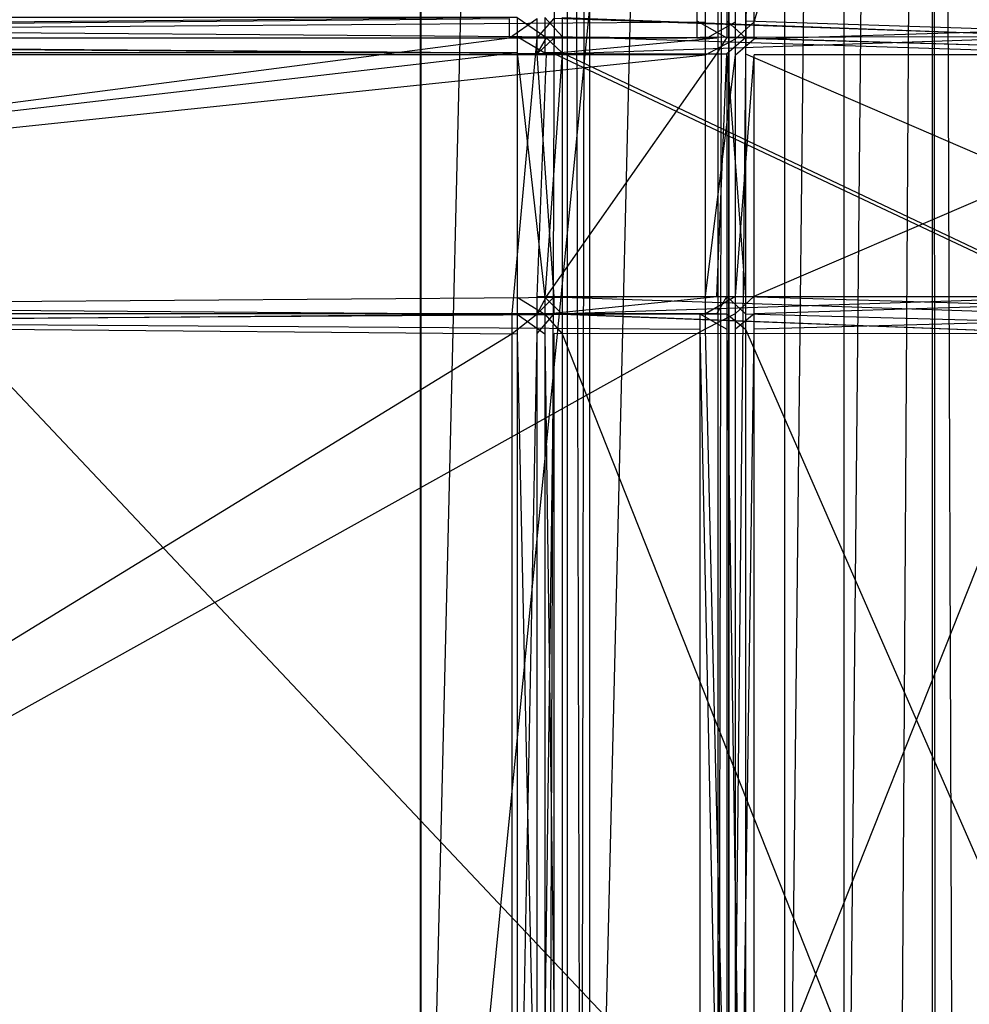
# Model space of a CAD drawing. Extents: x 0 to 1.6, y -0.5 to 0.
# Tile 161 of 184: x 1.4965 to 1.5615, y -0.4336 to -0.3662. Entities that reach past the tile are written whole.
import ezdxf

# ---------------------------------------------------------------- set-up
doc = ezdxf.new("R2010")
doc.units = 0
for name, color, linetype in [('L0_REGALELEMENT_0___REPLACEMTFO', 7, 'CONTINUOUS'), ('L12_KORPUS3_2___REPLACEMTFOREMP', 7, 'CONTINUOUS'), ('L15_FL_CHE_12___REPLACEMTFOREMP', 7, 'CONTINUOUS'), ('L1_ABDECKPL_0___REPLACEMTFOREMP', 7, 'CONTINUOUS'), ('L50_DRAWERBOXUO2_5___REPLACEMTF', 7, 'CONTINUOUS'), ('L52_DRAWERBOXUO2_3___REPLACEMTF', 7, 'CONTINUOUS')]:
    doc.layers.add(name, color=color, linetype=linetype)

msp = doc.modelspace()

# ---------------------------------------------------------------- linework, layer by layer
at = {"layer": 'L0_REGALELEMENT_0___REPLACEMTFO', "color": 40}
for points, invisible_edges in [([(1.385099, -0.366314, 0.348733), (1.542834, -0.23671, 0.349009), (1.385099, -0.23671, 0.348733), (1.385099, -0.366314, 0.348733)], 13), ([(1.542834, -0.23671, 0.349009), (1.385099, -0.366314, 0.348733), (1.542834, -0.366314, 0.349009), (1.542834, -0.23671, 0.349009)], 14), ([(1.543429, -0.23671, 0.00901), (1.385694, -0.366386, 0.008733), (1.385694, -0.23671, 0.008733), (1.543429, -0.23671, 0.00901)], 13), ([(1.385694, -0.366386, 0.008733), (1.543429, -0.23671, 0.00901), (1.543429, -0.366386, 0.00901), (1.385694, -0.366386, 0.008733)], 14), ([(1.54489, -0.366314, 0.349013), (1.542834, -0.23671, 0.349009), (1.542834, -0.366314, 0.349009), (1.54489, -0.366314, 0.349013)], 13), ([(1.542834, -0.23671, 0.349009), (1.54489, -0.366314, 0.349013), (1.54489, -0.23671, 0.349013), (1.542834, -0.23671, 0.349009)], 14), ([(1.545485, -0.23671, 0.009013), (1.543429, -0.366386, 0.00901), (1.543429, -0.23671, 0.00901), (1.545485, -0.23671, 0.009013)], 13), ([(1.543429, -0.366386, 0.00901), (1.545485, -0.23671, 0.009013), (1.545485, -0.366386, 0.009013), (1.543429, -0.366386, 0.00901)], 14), ([(1.54489, -0.366314, 0.349013), (1.546167, -0.23671, 0.349015), (1.54489, -0.23671, 0.349013), (1.54489, -0.366314, 0.349013)], 13), ([(1.546167, -0.23671, 0.349015), (1.54489, -0.366314, 0.349013), (1.546167, -0.366316, 0.349015), (1.546167, -0.23671, 0.349015)], 14), ([(1.546762, -0.23671, 0.009016), (1.545485, -0.366386, 0.009013), (1.545485, -0.23671, 0.009013), (1.546762, -0.23671, 0.009016)], 13), ([(1.545485, -0.366386, 0.009013), (1.546762, -0.23671, 0.009016), (1.546762, -0.366386, 0.009016), (1.545485, -0.366386, 0.009013)], 14), ([(1.584546, -0.366386, 0.349082), (1.546167, -0.23671, 0.349015), (1.546167, -0.366316, 0.349015), (1.584546, -0.366386, 0.349082)], 13), ([(1.546167, -0.23671, 0.349015), (1.584546, -0.366386, 0.349082), (1.584546, -0.23671, 0.349082), (1.546167, -0.23671, 0.349015)], 14), ([(1.585141, -0.23671, 0.009083), (1.546762, -0.366386, 0.009016), (1.546762, -0.23671, 0.009016), (1.585141, -0.23671, 0.009083)], 13), ([(1.546762, -0.366386, 0.009016), (1.585141, -0.23671, 0.009083), (1.585141, -0.366386, 0.009083), (1.546762, -0.366386, 0.009016)], 14), ([(1.542834, -0.367473, 0.349009), (1.385099, -0.366314, 0.348733), (1.385099, -0.367473, 0.348733), (1.542834, -0.367473, 0.349009)], 13), ([(1.385099, -0.366314, 0.348733), (1.542834, -0.367473, 0.349009), (1.542834, -0.366314, 0.349009), (1.385099, -0.366314, 0.348733)], 14), ([(1.530008, -0.366165, 0.332228), (1.385128, -0.367473, 0.331974), (1.385128, -0.366165, 0.331974), (1.530008, -0.366165, 0.332228)], 13), ([(1.385128, -0.367473, 0.331974), (1.530008, -0.366165, 0.332228), (1.530008, -0.367473, 0.332228), (1.385128, -0.367473, 0.331974)], 14), ([(1.385668, -0.367401, 0.02387), (1.530547, -0.366094, 0.024123), (1.385668, -0.366094, 0.02387), (1.385668, -0.367401, 0.02387)], 13), ([(1.530547, -0.366094, 0.024123), (1.385668, -0.367401, 0.02387), (1.530547, -0.367401, 0.024123), (1.530547, -0.366094, 0.024123)], 14), ([(1.543429, -0.366386, 0.00901), (1.385694, -0.367545, 0.008733), (1.385694, -0.366386, 0.008733), (1.543429, -0.366386, 0.00901)], 13), ([(1.385694, -0.367545, 0.008733), (1.543429, -0.366386, 0.00901), (1.543429, -0.367545, 0.00901), (1.385694, -0.367545, 0.008733)], 14), ([(1.531896, -0.366165, 0.332231), (1.530008, -0.367473, 0.332228), (1.530008, -0.366165, 0.332228), (1.531896, -0.366165, 0.332231)], 13), ([(1.530008, -0.367473, 0.332228), (1.531896, -0.366165, 0.332231), (1.531896, -0.367473, 0.332231), (1.530008, -0.367473, 0.332228)], 14), ([(1.532435, -0.367401, 0.024127), (1.530547, -0.366094, 0.024123), (1.530547, -0.367401, 0.024123), (1.532435, -0.367401, 0.024127)], 13), ([(1.530547, -0.366094, 0.024123), (1.532435, -0.367401, 0.024127), (1.532435, -0.366094, 0.024127), (1.530547, -0.366094, 0.024123)], 14), ([(1.533069, -0.366163, 0.332233), (1.531896, -0.367473, 0.332231), (1.531896, -0.366165, 0.332231), (1.533069, -0.366163, 0.332233)], 13), ([(1.531896, -0.367473, 0.332231), (1.533069, -0.366163, 0.332233), (1.533069, -0.367471, 0.332233), (1.531896, -0.367473, 0.332231)], 14), ([(1.533608, -0.367401, 0.024129), (1.532435, -0.366094, 0.024127), (1.532435, -0.367401, 0.024127), (1.533608, -0.367401, 0.024129)], 13), ([(1.532435, -0.366094, 0.024127), (1.533608, -0.367401, 0.024129), (1.533608, -0.366094, 0.024129), (1.532435, -0.366094, 0.024127)], 14), ([(1.56832, -0.367401, 0.332295), (1.533069, -0.366163, 0.332233), (1.56832, -0.366094, 0.332295), (1.56832, -0.367401, 0.332295)], 14), ([(1.533069, -0.366163, 0.332233), (1.56832, -0.367401, 0.332295), (1.533069, -0.367471, 0.332233), (1.533069, -0.366163, 0.332233)], 13), ([(1.568859, -0.367401, 0.02419), (1.533608, -0.366094, 0.024129), (1.533608, -0.367401, 0.024129), (1.568859, -0.367401, 0.02419)], 13), ([(1.533608, -0.366094, 0.024129), (1.568859, -0.367401, 0.02419), (1.568859, -0.366094, 0.02419), (1.533608, -0.366094, 0.024129)], 14), ([(1.54489, -0.367473, 0.349013), (1.542834, -0.366314, 0.349009), (1.542834, -0.367473, 0.349009), (1.54489, -0.367473, 0.349013)], 13), ([(1.542834, -0.366314, 0.349009), (1.54489, -0.367473, 0.349013), (1.54489, -0.366314, 0.349013), (1.542834, -0.366314, 0.349009)], 14), ([(1.545485, -0.366386, 0.009013), (1.543429, -0.367545, 0.00901), (1.543429, -0.366386, 0.00901), (1.545485, -0.366386, 0.009013)], 13), ([(1.543429, -0.367545, 0.00901), (1.545485, -0.366386, 0.009013), (1.545485, -0.367545, 0.009013), (1.543429, -0.367545, 0.00901)], 14), ([(1.546167, -0.367475, 0.349015), (1.54489, -0.366314, 0.349013), (1.54489, -0.367473, 0.349013), (1.546167, -0.367475, 0.349015)], 13), ([(1.54489, -0.366314, 0.349013), (1.546167, -0.367475, 0.349015), (1.546167, -0.366316, 0.349015), (1.54489, -0.366314, 0.349013)], 14), ([(1.546762, -0.366386, 0.009016), (1.545485, -0.367545, 0.009013), (1.545485, -0.366386, 0.009013), (1.546762, -0.366386, 0.009016)], 13), ([(1.545485, -0.367545, 0.009013), (1.546762, -0.366386, 0.009016), (1.546762, -0.367545, 0.009016), (1.545485, -0.367545, 0.009013)], 14), ([(1.584546, -0.367545, 0.349082), (1.546167, -0.366316, 0.349015), (1.546167, -0.367475, 0.349015), (1.584546, -0.367545, 0.349082)], 13), ([(1.546167, -0.366316, 0.349015), (1.584546, -0.367545, 0.349082), (1.584546, -0.366386, 0.349082), (1.546167, -0.366316, 0.349015)], 14), ([(1.585141, -0.366386, 0.009083), (1.546762, -0.367545, 0.009016), (1.546762, -0.366386, 0.009016), (1.585141, -0.366386, 0.009083)], 13), ([(1.546762, -0.367545, 0.009016), (1.585141, -0.366386, 0.009083), (1.585141, -0.367545, 0.009083), (1.546762, -0.367545, 0.009016)], 14), ([(1.54214, -0.367473, 0.348101), (1.385099, -0.367473, 0.348733), (1.385101, -0.367473, 0.347826), (1.54214, -0.367473, 0.348101)], 13), ([(1.385099, -0.367473, 0.348733), (1.54214, -0.367473, 0.348101), (1.542834, -0.367473, 0.349009), (1.385099, -0.367473, 0.348733)], 14), ([(1.530657, -0.367473, 0.333077), (1.385101, -0.367473, 0.347826), (1.385127, -0.367473, 0.332822), (1.530657, -0.367473, 0.333077)], 13), ([(1.385101, -0.367473, 0.347826), (1.530657, -0.367473, 0.333077), (1.54214, -0.367473, 0.348101), (1.385101, -0.367473, 0.347826)], 14), ([(1.530008, -0.367473, 0.332228), (1.385127, -0.367473, 0.332822), (1.385128, -0.367473, 0.331974), (1.530008, -0.367473, 0.332228)], 13), ([(1.385127, -0.367473, 0.332822), (1.530008, -0.367473, 0.332228), (1.530657, -0.367473, 0.333077), (1.385127, -0.367473, 0.332822)], 14), ([(1.530547, -0.368513, 0.024123), (1.385668, -0.367401, 0.02387), (1.385668, -0.368513, 0.02387), (1.530547, -0.368513, 0.024123)], 13), ([(1.385668, -0.367401, 0.02387), (1.530547, -0.368513, 0.024123), (1.530547, -0.367401, 0.024123), (1.385668, -0.367401, 0.02387)], 14), ([(1.385694, -0.367545, 0.008733), (1.543429, -0.368646, 0.00901), (1.385694, -0.368646, 0.008733), (1.385694, -0.367545, 0.008733)], 13), ([(1.543429, -0.368646, 0.00901), (1.385694, -0.367545, 0.008733), (1.543429, -0.367545, 0.00901), (1.543429, -0.368646, 0.00901)], 14), ([(1.531896, -0.367473, 0.332231), (1.530657, -0.367473, 0.333077), (1.530008, -0.367473, 0.332228), (1.531896, -0.367473, 0.332231)], 13), ([(1.532435, -0.368513, 0.024127), (1.530547, -0.367401, 0.024123), (1.530547, -0.368513, 0.024123), (1.532435, -0.368513, 0.024127)], 13), ([(1.530547, -0.367401, 0.024123), (1.532435, -0.368513, 0.024127), (1.532435, -0.367401, 0.024127), (1.530547, -0.367401, 0.024123)], 14), ([(1.532553, -0.367473, 0.33308), (1.54214, -0.367473, 0.348101), (1.530657, -0.367473, 0.333077), (1.532553, -0.367473, 0.33308)], 13), ([(1.530657, -0.367473, 0.333077), (1.531896, -0.367473, 0.332231), (1.532553, -0.367473, 0.33308), (1.530657, -0.367473, 0.333077)], 14), ([(1.533069, -0.367471, 0.332233), (1.531896, -0.368579, 0.332231), (1.531896, -0.367473, 0.332231), (1.533069, -0.367471, 0.332233)], 13), ([(1.531896, -0.368579, 0.332231), (1.533069, -0.367471, 0.332233), (1.533069, -0.368577, 0.332233), (1.531896, -0.368579, 0.332231)], 14), ([(1.532553, -0.367473, 0.33308), (1.531896, -0.368579, 0.332231), (1.532553, -0.368579, 0.33308), (1.532553, -0.367473, 0.33308)], 13), ([(1.531896, -0.368579, 0.332231), (1.532553, -0.367473, 0.33308), (1.531896, -0.367473, 0.332231), (1.531896, -0.368579, 0.332231)], 14), ([(1.533608, -0.368513, 0.024129), (1.532435, -0.367401, 0.024127), (1.532435, -0.368513, 0.024127), (1.533608, -0.368513, 0.024129)], 13), ([(1.532435, -0.367401, 0.024127), (1.533608, -0.368513, 0.024129), (1.533608, -0.367401, 0.024129), (1.532435, -0.367401, 0.024127)], 14), ([(1.54214, -0.367473, 0.348101), (1.532553, -0.367473, 0.33308), (1.544187, -0.367473, 0.348105), (1.54214, -0.367473, 0.348101)], 14), ([(1.544187, -0.367473, 0.348105), (1.532553, -0.368579, 0.33308), (1.544187, -0.368579, 0.348105), (1.544187, -0.367473, 0.348105)], 13), ([(1.532553, -0.368579, 0.33308), (1.544187, -0.367473, 0.348105), (1.532553, -0.367473, 0.33308), (1.532553, -0.368579, 0.33308)], 14), ([(1.56832, -0.367401, 0.332295), (1.533069, -0.368577, 0.332233), (1.533069, -0.367471, 0.332233), (1.56832, -0.367401, 0.332295)], 13), ([(1.533069, -0.368577, 0.332233), (1.56832, -0.367401, 0.332295), (1.56832, -0.368513, 0.332295), (1.533069, -0.368577, 0.332233)], 14), ([(1.568859, -0.368513, 0.02419), (1.533608, -0.367401, 0.024129), (1.533608, -0.368513, 0.024129), (1.568859, -0.368513, 0.02419)], 13), ([(1.533608, -0.367401, 0.024129), (1.568859, -0.368513, 0.02419), (1.568859, -0.367401, 0.02419), (1.533608, -0.367401, 0.024129)], 14), ([(1.544187, -0.367473, 0.348105), (1.542834, -0.367473, 0.349009), (1.54214, -0.367473, 0.348101), (1.544187, -0.367473, 0.348105)], 13), ([(1.542834, -0.367473, 0.349009), (1.544187, -0.367473, 0.348105), (1.54489, -0.367473, 0.349013), (1.542834, -0.367473, 0.349009)], 14), ([(1.545485, -0.367545, 0.009013), (1.543429, -0.368646, 0.00901), (1.543429, -0.367545, 0.00901), (1.545485, -0.367545, 0.009013)], 13), ([(1.543429, -0.368646, 0.00901), (1.545485, -0.367545, 0.009013), (1.545485, -0.368646, 0.009013), (1.543429, -0.368646, 0.00901)], 14), ([(1.54489, -0.367473, 0.349013), (1.544187, -0.368579, 0.348105), (1.54489, -0.368579, 0.349013), (1.54489, -0.367473, 0.349013)], 13), ([(1.544187, -0.368579, 0.348105), (1.54489, -0.367473, 0.349013), (1.544187, -0.367473, 0.348105), (1.544187, -0.368579, 0.348105)], 14), ([(1.54489, -0.368579, 0.349013), (1.546167, -0.367475, 0.349015), (1.54489, -0.367473, 0.349013), (1.54489, -0.368579, 0.349013)], 13), ([(1.546167, -0.367475, 0.349015), (1.54489, -0.368579, 0.349013), (1.546167, -0.368582, 0.349015), (1.546167, -0.367475, 0.349015)], 14), ([(1.546762, -0.367545, 0.009016), (1.545485, -0.368646, 0.009013), (1.545485, -0.367545, 0.009013), (1.546762, -0.367545, 0.009016)], 13), ([(1.545485, -0.368646, 0.009013), (1.546762, -0.367545, 0.009016), (1.546762, -0.368646, 0.009016), (1.545485, -0.368646, 0.009013)], 14), ([(1.584546, -0.368646, 0.349082), (1.546167, -0.367475, 0.349015), (1.546167, -0.368582, 0.349015), (1.584546, -0.368646, 0.349082)], 13), ([(1.546167, -0.367475, 0.349015), (1.584546, -0.368646, 0.349082), (1.584546, -0.367545, 0.349082), (1.546167, -0.367475, 0.349015)], 14), ([(1.546762, -0.367545, 0.009016), (1.585141, -0.368646, 0.009083), (1.546762, -0.368646, 0.009016), (1.546762, -0.367545, 0.009016)], 13), ([(1.585141, -0.368646, 0.009083), (1.546762, -0.367545, 0.009016), (1.585141, -0.367545, 0.009083), (1.585141, -0.368646, 0.009083)], 14), ([(1.385668, -0.385217, 0.02387), (1.530547, -0.368513, 0.024123), (1.385668, -0.368513, 0.02387), (1.385668, -0.385217, 0.02387)], 13), ([(1.530547, -0.368513, 0.024123), (1.385668, -0.385217, 0.02387), (1.530547, -0.385217, 0.024123), (1.530547, -0.368513, 0.024123)], 14), ([(1.532435, -0.385217, 0.024127), (1.530547, -0.368513, 0.024123), (1.530547, -0.385217, 0.024123), (1.532435, -0.385217, 0.024127)], 13), ([(1.530547, -0.368513, 0.024123), (1.532435, -0.385217, 0.024127), (1.532435, -0.368513, 0.024127), (1.530547, -0.368513, 0.024123)], 14), ([(1.532435, -0.385217, 0.024127), (1.533608, -0.368513, 0.024129), (1.532435, -0.368513, 0.024127), (1.532435, -0.385217, 0.024127)], 13), ([(1.533608, -0.368513, 0.024129), (1.532435, -0.385217, 0.024127), (1.533608, -0.385217, 0.024129), (1.533608, -0.368513, 0.024129)], 14), ([(1.56832, -0.385217, 0.332295), (1.533069, -0.368577, 0.332233), (1.56832, -0.368513, 0.332295), (1.56832, -0.385217, 0.332295)], 14), ([(1.568859, -0.385217, 0.02419), (1.533608, -0.368513, 0.024129), (1.533608, -0.385217, 0.024129), (1.568859, -0.385217, 0.02419)], 13), ([(1.533608, -0.368513, 0.024129), (1.568859, -0.385217, 0.02419), (1.568859, -0.368513, 0.02419), (1.533608, -0.368513, 0.024129)], 14), ([(1.543429, -0.368646, 0.00901), (1.385694, -0.385169, 0.008733), (1.385694, -0.368646, 0.008733), (1.543429, -0.368646, 0.00901)], 13), ([(1.385694, -0.385169, 0.008733), (1.543429, -0.368646, 0.00901), (1.543429, -0.385169, 0.00901), (1.385694, -0.385169, 0.008733)], 14), ([(1.533069, -0.385194, 0.332233), (1.531896, -0.368579, 0.332231), (1.533069, -0.368577, 0.332233), (1.533069, -0.385194, 0.332233)], 14), ([(1.531896, -0.368579, 0.332231), (1.533069, -0.385194, 0.332233), (1.531896, -0.385193, 0.332231), (1.531896, -0.368579, 0.332231)], 13), ([(1.532553, -0.368579, 0.33308), (1.531896, -0.385193, 0.332231), (1.532553, -0.385193, 0.33308), (1.532553, -0.368579, 0.33308)], 13), ([(1.531896, -0.385193, 0.332231), (1.532553, -0.368579, 0.33308), (1.531896, -0.368579, 0.332231), (1.531896, -0.385193, 0.332231)], 14), ([(1.544187, -0.368579, 0.348105), (1.532553, -0.385193, 0.33308), (1.544187, -0.385193, 0.348105), (1.544187, -0.368579, 0.348105)], 13), ([(1.532553, -0.385193, 0.33308), (1.544187, -0.368579, 0.348105), (1.532553, -0.368579, 0.33308), (1.532553, -0.385193, 0.33308)], 14), ([(1.533069, -0.368577, 0.332233), (1.56832, -0.385217, 0.332295), (1.533069, -0.385194, 0.332233), (1.533069, -0.368577, 0.332233)], 13), ([(1.545485, -0.368646, 0.009013), (1.543429, -0.385169, 0.00901), (1.543429, -0.368646, 0.00901), (1.545485, -0.368646, 0.009013)], 13), ([(1.543429, -0.385169, 0.00901), (1.545485, -0.368646, 0.009013), (1.545485, -0.385169, 0.009013), (1.543429, -0.385169, 0.00901)], 14), ([(1.54489, -0.368579, 0.349013), (1.544187, -0.385193, 0.348105), (1.54489, -0.385193, 0.349013), (1.54489, -0.368579, 0.349013)], 13), ([(1.544187, -0.385193, 0.348105), (1.54489, -0.368579, 0.349013), (1.544187, -0.368579, 0.348105), (1.544187, -0.385193, 0.348105)], 14), ([(1.546167, -0.385192, 0.349015), (1.54489, -0.368579, 0.349013), (1.54489, -0.385193, 0.349013), (1.546167, -0.385192, 0.349015)], 13), ([(1.54489, -0.368579, 0.349013), (1.546167, -0.385192, 0.349015), (1.546167, -0.368582, 0.349015), (1.54489, -0.368579, 0.349013)], 14), ([(1.546762, -0.368646, 0.009016), (1.545485, -0.385169, 0.009013), (1.545485, -0.368646, 0.009013), (1.546762, -0.368646, 0.009016)], 13), ([(1.545485, -0.385169, 0.009013), (1.546762, -0.368646, 0.009016), (1.546762, -0.385169, 0.009016), (1.545485, -0.385169, 0.009013)], 14), ([(1.584546, -0.385169, 0.349082), (1.546167, -0.368582, 0.349015), (1.546167, -0.385192, 0.349015), (1.584546, -0.385169, 0.349082)], 13), ([(1.546167, -0.368582, 0.349015), (1.584546, -0.385169, 0.349082), (1.584546, -0.368646, 0.349082), (1.546167, -0.368582, 0.349015)], 14), ([(1.585141, -0.368646, 0.009083), (1.546762, -0.385169, 0.009016), (1.546762, -0.368646, 0.009016), (1.585141, -0.368646, 0.009083)], 13), ([(1.546762, -0.385169, 0.009016), (1.585141, -0.368646, 0.009083), (1.585141, -0.385169, 0.009083), (1.546762, -0.385169, 0.009016)], 14), ([(1.530547, -0.3864, 0.024123), (1.385668, -0.385217, 0.02387), (1.385668, -0.3864, 0.02387), (1.530547, -0.3864, 0.024123)], 13), ([(1.385668, -0.385217, 0.02387), (1.530547, -0.3864, 0.024123), (1.530547, -0.385217, 0.024123), (1.385668, -0.385217, 0.02387)], 14), ([(1.543429, -0.385169, 0.00901), (1.385694, -0.38634, 0.008733), (1.385694, -0.385169, 0.008733), (1.543429, -0.385169, 0.00901)], 13), ([(1.385694, -0.38634, 0.008733), (1.543429, -0.385169, 0.00901), (1.543429, -0.38634, 0.00901), (1.385694, -0.38634, 0.008733)], 14), ([(1.532435, -0.3864, 0.024127), (1.530547, -0.385217, 0.024123), (1.530547, -0.3864, 0.024123), (1.532435, -0.3864, 0.024127)], 13), ([(1.530547, -0.385217, 0.024123), (1.532435, -0.3864, 0.024127), (1.532435, -0.385217, 0.024127), (1.530547, -0.385217, 0.024123)], 14), ([(1.533069, -0.385194, 0.332233), (1.531896, -0.38637, 0.332231), (1.531896, -0.385193, 0.332231), (1.533069, -0.385194, 0.332233)], 13), ([(1.532553, -0.385193, 0.33308), (1.531896, -0.38637, 0.332231), (1.532553, -0.38637, 0.33308), (1.532553, -0.385193, 0.33308)], 13), ([(1.531896, -0.38637, 0.332231), (1.532553, -0.385193, 0.33308), (1.531896, -0.385193, 0.332231), (1.531896, -0.38637, 0.332231)], 14), ([(1.531896, -0.38637, 0.332231), (1.533069, -0.385194, 0.332233), (1.533069, -0.386371, 0.332233), (1.531896, -0.38637, 0.332231)], 14), ([(1.533608, -0.3864, 0.024129), (1.532435, -0.385217, 0.024127), (1.532435, -0.3864, 0.024127), (1.533608, -0.3864, 0.024129)], 13), ([(1.532435, -0.385217, 0.024127), (1.533608, -0.3864, 0.024129), (1.533608, -0.385217, 0.024129), (1.532435, -0.385217, 0.024127)], 14), ([(1.544187, -0.385193, 0.348105), (1.532553, -0.38637, 0.33308), (1.544187, -0.38637, 0.348105), (1.544187, -0.385193, 0.348105)], 13), ([(1.532553, -0.38637, 0.33308), (1.544187, -0.385193, 0.348105), (1.532553, -0.385193, 0.33308), (1.532553, -0.38637, 0.33308)], 14), ([(1.56832, -0.385217, 0.332295), (1.533069, -0.386371, 0.332233), (1.533069, -0.385194, 0.332233), (1.56832, -0.385217, 0.332295)], 13), ([(1.533069, -0.386371, 0.332233), (1.56832, -0.385217, 0.332295), (1.56832, -0.3864, 0.332295), (1.533069, -0.386371, 0.332233)], 14), ([(1.568859, -0.3864, 0.02419), (1.533608, -0.385217, 0.024129), (1.533608, -0.3864, 0.024129), (1.568859, -0.3864, 0.02419)], 13), ([(1.533608, -0.385217, 0.024129), (1.568859, -0.3864, 0.02419), (1.568859, -0.385217, 0.02419), (1.533608, -0.385217, 0.024129)], 14), ([(1.545485, -0.385169, 0.009013), (1.543429, -0.38634, 0.00901), (1.543429, -0.385169, 0.00901), (1.545485, -0.385169, 0.009013)], 13), ([(1.543429, -0.38634, 0.00901), (1.545485, -0.385169, 0.009013), (1.545485, -0.38634, 0.009013), (1.543429, -0.38634, 0.00901)], 14), ([(1.54489, -0.385193, 0.349013), (1.544187, -0.38637, 0.348105), (1.54489, -0.38637, 0.349013), (1.54489, -0.385193, 0.349013)], 13), ([(1.544187, -0.38637, 0.348105), (1.54489, -0.385193, 0.349013), (1.544187, -0.385193, 0.348105), (1.544187, -0.38637, 0.348105)], 14), ([(1.54489, -0.385193, 0.349013), (1.546167, -0.386369, 0.349015), (1.546167, -0.385192, 0.349015), (1.54489, -0.385193, 0.349013)], 14), ([(1.546167, -0.386369, 0.349015), (1.54489, -0.385193, 0.349013), (1.54489, -0.38637, 0.349013), (1.546167, -0.386369, 0.349015)], 13), ([(1.546762, -0.385169, 0.009016), (1.545485, -0.38634, 0.009013), (1.545485, -0.385169, 0.009013), (1.546762, -0.385169, 0.009016)], 13), ([(1.545485, -0.38634, 0.009013), (1.546762, -0.385169, 0.009016), (1.546762, -0.38634, 0.009016), (1.545485, -0.38634, 0.009013)], 14), ([(1.546167, -0.385192, 0.349015), (1.584546, -0.38634, 0.349082), (1.584546, -0.385169, 0.349082), (1.546167, -0.385192, 0.349015)], 14), ([(1.584546, -0.38634, 0.349082), (1.546167, -0.385192, 0.349015), (1.546167, -0.386369, 0.349015), (1.584546, -0.38634, 0.349082)], 13), ([(1.585141, -0.385169, 0.009083), (1.546762, -0.38634, 0.009016), (1.546762, -0.385169, 0.009016), (1.585141, -0.385169, 0.009083)], 13), ([(1.546762, -0.38634, 0.009016), (1.585141, -0.385169, 0.009083), (1.585141, -0.38634, 0.009083), (1.546762, -0.38634, 0.009016)], 14), ([(1.543032, -0.387429, 0.34901), (1.385099, -0.38637, 0.348733), (1.385099, -0.387429, 0.348733), (1.543032, -0.387429, 0.34901)], 13), ([(1.385099, -0.38637, 0.348733), (1.543032, -0.387429, 0.34901), (1.543032, -0.38637, 0.34901), (1.385099, -0.38637, 0.348733)], 14), ([(1.385099, -0.38637, 0.348733), (1.542338, -0.38637, 0.348102), (1.385101, -0.38637, 0.347826), (1.385099, -0.38637, 0.348733)], 13), ([(1.542338, -0.38637, 0.348102), (1.385099, -0.38637, 0.348733), (1.543032, -0.38637, 0.34901), (1.542338, -0.38637, 0.348102)], 14), ([(1.385101, -0.38637, 0.347826), (1.53084, -0.38637, 0.333077), (1.385127, -0.38637, 0.332822), (1.385101, -0.38637, 0.347826)], 13), ([(1.53084, -0.38637, 0.333077), (1.385101, -0.38637, 0.347826), (1.542338, -0.38637, 0.348102), (1.53084, -0.38637, 0.333077)], 14), ([(1.385127, -0.38637, 0.332822), (1.53019, -0.38637, 0.332228), (1.385128, -0.38637, 0.331974), (1.385127, -0.38637, 0.332822)], 13), ([(1.53019, -0.38637, 0.332228), (1.385127, -0.38637, 0.332822), (1.53084, -0.38637, 0.333077), (1.53019, -0.38637, 0.332228)], 14), ([(1.53019, -0.38637, 0.332228), (1.385128, -0.387707, 0.331974), (1.385128, -0.38637, 0.331974), (1.53019, -0.38637, 0.332228)], 13), ([(1.385128, -0.387707, 0.331974), (1.53019, -0.38637, 0.332228), (1.53019, -0.387707, 0.332228), (1.385128, -0.387707, 0.331974)], 14), ([(1.530547, -0.387737, 0.024123), (1.385668, -0.3864, 0.02387), (1.385668, -0.387737, 0.02387), (1.530547, -0.387737, 0.024123)], 13), ([(1.385668, -0.3864, 0.02387), (1.530547, -0.387737, 0.024123), (1.530547, -0.3864, 0.024123), (1.385668, -0.3864, 0.02387)], 14), ([(1.543429, -0.38634, 0.00901), (1.385694, -0.3874, 0.008733), (1.385694, -0.38634, 0.008733), (1.543429, -0.38634, 0.00901)], 13), ([(1.385694, -0.3874, 0.008733), (1.543429, -0.38634, 0.00901), (1.543429, -0.3874, 0.00901), (1.385694, -0.3874, 0.008733)], 14), ([(1.53084, -0.38637, 0.333077), (1.531896, -0.38637, 0.332231), (1.53019, -0.38637, 0.332228), (1.53084, -0.38637, 0.333077)], 13), ([(1.531896, -0.38637, 0.332231), (1.53019, -0.387707, 0.332228), (1.53019, -0.38637, 0.332228), (1.531896, -0.38637, 0.332231)], 13), ([(1.53019, -0.387707, 0.332228), (1.531896, -0.38637, 0.332231), (1.531896, -0.387707, 0.332231), (1.53019, -0.387707, 0.332228)], 14), ([(1.532435, -0.387737, 0.024127), (1.530547, -0.3864, 0.024123), (1.530547, -0.387737, 0.024123), (1.532435, -0.387737, 0.024127)], 13), ([(1.530547, -0.3864, 0.024123), (1.532435, -0.387737, 0.024127), (1.532435, -0.3864, 0.024127), (1.530547, -0.3864, 0.024123)], 14), ([(1.531896, -0.38637, 0.332231), (1.53084, -0.38637, 0.333077), (1.532553, -0.38637, 0.33308), (1.531896, -0.38637, 0.332231)], 14), ([(1.542338, -0.38637, 0.348102), (1.532553, -0.38637, 0.33308), (1.53084, -0.38637, 0.333077), (1.542338, -0.38637, 0.348102)], 13), ([(1.533069, -0.386371, 0.332233), (1.531896, -0.387707, 0.332231), (1.531896, -0.38637, 0.332231), (1.533069, -0.386371, 0.332233)], 13), ([(1.531896, -0.387707, 0.332231), (1.533069, -0.386371, 0.332233), (1.533069, -0.387708, 0.332233), (1.531896, -0.387707, 0.332231)], 14), ([(1.533608, -0.387737, 0.024129), (1.532435, -0.3864, 0.024127), (1.532435, -0.387737, 0.024127), (1.533608, -0.387737, 0.024129)], 13), ([(1.532435, -0.3864, 0.024127), (1.533608, -0.387737, 0.024129), (1.533608, -0.3864, 0.024129), (1.532435, -0.3864, 0.024127)], 14), ([(1.532553, -0.38637, 0.33308), (1.542338, -0.38637, 0.348102), (1.544187, -0.38637, 0.348105), (1.532553, -0.38637, 0.33308)], 14), ([(1.533069, -0.386371, 0.332233), (1.56832, -0.387737, 0.332295), (1.533069, -0.387708, 0.332233), (1.533069, -0.386371, 0.332233)], 13), ([(1.56832, -0.387737, 0.332295), (1.533069, -0.386371, 0.332233), (1.56832, -0.3864, 0.332295), (1.56832, -0.387737, 0.332295)], 14), ([(1.568859, -0.387737, 0.02419), (1.533608, -0.3864, 0.024129), (1.533608, -0.387737, 0.024129), (1.568859, -0.387737, 0.02419)], 13), ([(1.533608, -0.3864, 0.024129), (1.568859, -0.387737, 0.02419), (1.568859, -0.3864, 0.02419), (1.533608, -0.3864, 0.024129)], 14), ([(1.543032, -0.38637, 0.34901), (1.544187, -0.38637, 0.348105), (1.542338, -0.38637, 0.348102), (1.543032, -0.38637, 0.34901)], 13), ([(1.54489, -0.387429, 0.349013), (1.543032, -0.38637, 0.34901), (1.543032, -0.387429, 0.34901), (1.54489, -0.387429, 0.349013)], 13), ([(1.543032, -0.38637, 0.34901), (1.54489, -0.387429, 0.349013), (1.54489, -0.38637, 0.349013), (1.543032, -0.38637, 0.34901)], 14), ([(1.544187, -0.38637, 0.348105), (1.543032, -0.38637, 0.34901), (1.54489, -0.38637, 0.349013), (1.544187, -0.38637, 0.348105)], 14), ([(1.545485, -0.38634, 0.009013), (1.543429, -0.3874, 0.00901), (1.543429, -0.38634, 0.00901), (1.545485, -0.38634, 0.009013)], 13), ([(1.543429, -0.3874, 0.00901), (1.545485, -0.38634, 0.009013), (1.545485, -0.3874, 0.009013), (1.543429, -0.3874, 0.00901)], 14), ([(1.54489, -0.38637, 0.349013), (1.546167, -0.387428, 0.349015), (1.546167, -0.386369, 0.349015), (1.54489, -0.38637, 0.349013)], 14), ([(1.546167, -0.387428, 0.349015), (1.54489, -0.38637, 0.349013), (1.54489, -0.387429, 0.349013), (1.546167, -0.387428, 0.349015)], 13), ([(1.546762, -0.38634, 0.009016), (1.545485, -0.3874, 0.009013), (1.545485, -0.38634, 0.009013), (1.546762, -0.38634, 0.009016)], 13), ([(1.545485, -0.3874, 0.009013), (1.546762, -0.38634, 0.009016), (1.546762, -0.3874, 0.009016), (1.545485, -0.3874, 0.009013)], 14), ([(1.546167, -0.386369, 0.349015), (1.584546, -0.3874, 0.349082), (1.584546, -0.38634, 0.349082), (1.546167, -0.386369, 0.349015)], 14), ([(1.584546, -0.3874, 0.349082), (1.546167, -0.386369, 0.349015), (1.546167, -0.387428, 0.349015), (1.584546, -0.3874, 0.349082)], 13), ([(1.585141, -0.38634, 0.009083), (1.546762, -0.3874, 0.009016), (1.546762, -0.38634, 0.009016), (1.585141, -0.38634, 0.009083)], 13), ([(1.546762, -0.3874, 0.009016), (1.585141, -0.38634, 0.009083), (1.585141, -0.3874, 0.009083), (1.546762, -0.3874, 0.009016)], 14), ([(1.543032, -0.475308, 0.34901), (1.385099, -0.387429, 0.348733), (1.385099, -0.475308, 0.348733), (1.543032, -0.475308, 0.34901)], 13), ([(1.385099, -0.387429, 0.348733), (1.543032, -0.475308, 0.34901), (1.543032, -0.387429, 0.34901), (1.385099, -0.387429, 0.348733)], 14), ([(1.543429, -0.3874, 0.00901), (1.385694, -0.475308, 0.008733), (1.385694, -0.3874, 0.008733), (1.543429, -0.3874, 0.00901)], 13), ([(1.385694, -0.475308, 0.008733), (1.543429, -0.3874, 0.00901), (1.543429, -0.475308, 0.00901), (1.385694, -0.475308, 0.008733)], 14), ([(1.54489, -0.475308, 0.349013), (1.543032, -0.387429, 0.34901), (1.543032, -0.475308, 0.34901), (1.54489, -0.475308, 0.349013)], 13), ([(1.543032, -0.387429, 0.34901), (1.54489, -0.475308, 0.349013), (1.54489, -0.387429, 0.349013), (1.543032, -0.387429, 0.34901)], 14), ([(1.543429, -0.3874, 0.00901), (1.545485, -0.475308, 0.009013), (1.543429, -0.475308, 0.00901), (1.543429, -0.3874, 0.00901)], 13), ([(1.545485, -0.475308, 0.009013), (1.543429, -0.3874, 0.00901), (1.545485, -0.3874, 0.009013), (1.545485, -0.475308, 0.009013)], 14), ([(1.54489, -0.387429, 0.349013), (1.546167, -0.475308, 0.349015), (1.546167, -0.387428, 0.349015), (1.54489, -0.387429, 0.349013)], 14), ([(1.546167, -0.475308, 0.349015), (1.54489, -0.387429, 0.349013), (1.54489, -0.475308, 0.349013), (1.546167, -0.475308, 0.349015)], 13), ([(1.546762, -0.3874, 0.009016), (1.545485, -0.475308, 0.009013), (1.545485, -0.3874, 0.009013), (1.546762, -0.3874, 0.009016)], 13), ([(1.545485, -0.475308, 0.009013), (1.546762, -0.3874, 0.009016), (1.546762, -0.475308, 0.009016), (1.545485, -0.475308, 0.009013)], 14), ([(1.546167, -0.387428, 0.349015), (1.584546, -0.475308, 0.349082), (1.584546, -0.3874, 0.349082), (1.546167, -0.387428, 0.349015)], 14), ([(1.584546, -0.475308, 0.349082), (1.546167, -0.387428, 0.349015), (1.546167, -0.475308, 0.349015), (1.584546, -0.475308, 0.349082)], 13), ([(1.585141, -0.3874, 0.009083), (1.546762, -0.475308, 0.009016), (1.546762, -0.3874, 0.009016), (1.585141, -0.3874, 0.009083)], 13), ([(1.546762, -0.475308, 0.009016), (1.585141, -0.3874, 0.009083), (1.585141, -0.475308, 0.009083), (1.546762, -0.475308, 0.009016)], 14), ([(1.53019, -0.387707, 0.332228), (1.385128, -0.476738, 0.331974), (1.385128, -0.387707, 0.331974), (1.53019, -0.387707, 0.332228)], 13), ([(1.385128, -0.476738, 0.331974), (1.53019, -0.387707, 0.332228), (1.53019, -0.476738, 0.332228), (1.385128, -0.476738, 0.331974)], 14), ([(1.530547, -0.476738, 0.024123), (1.385668, -0.387737, 0.02387), (1.385668, -0.476738, 0.02387), (1.530547, -0.476738, 0.024123)], 13), ([(1.385668, -0.387737, 0.02387), (1.530547, -0.476738, 0.024123), (1.530547, -0.387737, 0.024123), (1.385668, -0.387737, 0.02387)], 14), ([(1.531896, -0.387707, 0.332231), (1.53019, -0.476738, 0.332228), (1.53019, -0.387707, 0.332228), (1.531896, -0.387707, 0.332231)], 13), ([(1.53019, -0.476738, 0.332228), (1.531896, -0.387707, 0.332231), (1.531896, -0.476738, 0.332231), (1.53019, -0.476738, 0.332228)], 14), ([(1.532435, -0.476738, 0.024127), (1.530547, -0.387737, 0.024123), (1.530547, -0.476738, 0.024123), (1.532435, -0.476738, 0.024127)], 13), ([(1.530547, -0.387737, 0.024123), (1.532435, -0.476738, 0.024127), (1.532435, -0.387737, 0.024127), (1.530547, -0.387737, 0.024123)], 14), ([(1.533069, -0.387708, 0.332233), (1.531896, -0.476738, 0.332231), (1.531896, -0.387707, 0.332231), (1.533069, -0.387708, 0.332233)], 13), ([(1.531896, -0.476738, 0.332231), (1.533069, -0.387708, 0.332233), (1.533069, -0.476738, 0.332233), (1.531896, -0.476738, 0.332231)], 14), ([(1.533608, -0.476738, 0.024129), (1.532435, -0.387737, 0.024127), (1.532435, -0.476738, 0.024127), (1.533608, -0.476738, 0.024129)], 13), ([(1.532435, -0.387737, 0.024127), (1.533608, -0.476738, 0.024129), (1.533608, -0.387737, 0.024129), (1.532435, -0.387737, 0.024127)], 14), ([(1.56832, -0.387737, 0.332295), (1.533069, -0.476738, 0.332233), (1.533069, -0.387708, 0.332233), (1.56832, -0.387737, 0.332295)], 13), ([(1.533069, -0.476738, 0.332233), (1.56832, -0.387737, 0.332295), (1.56832, -0.476738, 0.332295), (1.533069, -0.476738, 0.332233)], 14), ([(1.568859, -0.476738, 0.02419), (1.533608, -0.387737, 0.024129), (1.533608, -0.476738, 0.024129), (1.568859, -0.476738, 0.02419)], 13), ([(1.533608, -0.387737, 0.024129), (1.568859, -0.476738, 0.02419), (1.568859, -0.387737, 0.02419), (1.533608, -0.387737, 0.024129)], 14)]:
    msp.add_3dface(points, dxfattribs=dict(at, invisible_edges=invisible_edges))
at = {"layer": 'L12_KORPUS3_2___REPLACEMTFOREMP', "color": 8}
for points, invisible_edges in [([(1.597088, -0.000595), (0.9, -0.497407), (0.9, -0.000595), (1.597088, -0.000595)], 13), ([(0.9, -0.497407), (1.597088, -0.000595), (1.597091, -0.497407), (0.9, -0.497407)], 10), ([(0.9, -0.497405, 0.00769), (1.597088, -0.000597, 0.00769), (0.9, -0.000597, 0.00769), (0.9, -0.497405, 0.00769)], 13), ([(1.597088, -0.000597, 0.00769), (0.9, -0.497405, 0.00769), (1.597091, -0.497405, 0.00769), (1.597088, -0.000597, 0.00769)], 10)]:
    msp.add_3dface(points, dxfattribs=dict(at, invisible_edges=invisible_edges))
at = {"layer": 'L15_FL_CHE_12___REPLACEMTFOREMP', "color": 8}
for points, invisible_edges in [([(1.530008, -0.367473, 0.332228), (1.385128, -0.38637, 0.331974), (1.385128, -0.367473, 0.331974), (1.530008, -0.367473, 0.332228)], 13), ([(1.385128, -0.38637, 0.331974), (1.530008, -0.367473, 0.332228), (1.53019, -0.38637, 0.332228), (1.385128, -0.38637, 0.331974)], 10), ([(1.53019, -0.38637, 0.332228), (1.530008, -0.367473, 0.332228), (1.531896, -0.367473, 0.332231), (1.53019, -0.38637, 0.332228)], 13), ([(1.53019, -0.38637, 0.332228), (1.531896, -0.367473, 0.332231), (1.531896, -0.38637, 0.332231), (1.53019, -0.38637, 0.332228)], 10), ([(1.531896, -0.38637, 0.332231), (1.531896, -0.367473, 0.332231), (1.531896, -0.368579, 0.332231), (1.531896, -0.38637, 0.332231)], 15), ([(1.531896, -0.38637, 0.332231), (1.531896, -0.368579, 0.332231), (1.531896, -0.385193, 0.332231), (1.531896, -0.38637, 0.332231)], 15)]:
    msp.add_3dface(points, dxfattribs=dict(at, invisible_edges=invisible_edges))
at = {"layer": 'L1_ABDECKPL_0___REPLACEMTFOREMP', "color": 39}
for points, invisible_edges in [([(1.128221, -0.00187, 0.591241), (1.598384, -0.499908, 0.591241), (1.124135, -0.499908, 0.591241), (1.128221, -0.00187, 0.591241)], 13), ([(1.128221, -0.499911, 0.603242), (1.598335, -0.001867, 0.603242), (1.128221, -0.001867, 0.603242), (1.128221, -0.499911, 0.603242)], 13), ([(1.598335, -0.001867, 0.603242), (1.128221, -0.499911, 0.603242), (1.598384, -0.499911, 0.603242), (1.598335, -0.001867, 0.603242)], 10), ([(1.598384, -0.499908, 0.591241), (1.128221, -0.00187, 0.591241), (1.598335, -0.00187, 0.591241), (1.598384, -0.499908, 0.591241)], 10)]:
    msp.add_3dface(points, dxfattribs=dict(at, invisible_edges=invisible_edges))
at = {"layer": 'L50_DRAWERBOXUO2_5___REPLACEMTF', "color": 250}
for points, invisible_edges in [([(1.523949, -0.481795, 0.378167), (1.523919, -0.113855, 0.394899), (1.523919, -0.481795, 0.394899), (1.523949, -0.481795, 0.378167)], 13), ([(1.523919, -0.113855, 0.394899), (1.523949, -0.481795, 0.378167), (1.523949, -0.113855, 0.378167), (1.523919, -0.113855, 0.394899)], 14), ([(1.532651, -0.113855, 0.401219), (1.523919, -0.481795, 0.394899), (1.523919, -0.113855, 0.394899), (1.532651, -0.113855, 0.401219)], 13), ([(1.523919, -0.481795, 0.394899), (1.532651, -0.113855, 0.401219), (1.532651, -0.481795, 0.401219), (1.523919, -0.481795, 0.394899)], 14), ([(1.523949, -0.481795, 0.378167), (1.560433, -0.113855, 0.378231), (1.523949, -0.113855, 0.378167), (1.523949, -0.481795, 0.378167)], 13), ([(1.560433, -0.113855, 0.378231), (1.523949, -0.481795, 0.378167), (1.560433, -0.481795, 0.378231), (1.560433, -0.113855, 0.378231)], 14), ([(1.532651, -0.481795, 0.401219), (1.533957, -0.113855, 0.402887), (1.533957, -0.481795, 0.402887), (1.532651, -0.481795, 0.401219)], 13), ([(1.533957, -0.113855, 0.402887), (1.532651, -0.481795, 0.401219), (1.532651, -0.113855, 0.401219), (1.533957, -0.113855, 0.402887)], 14), ([(1.533957, -0.113855, 0.402887), (1.534917, -0.481795, 0.404776), (1.533957, -0.481795, 0.402887), (1.533957, -0.113855, 0.402887)], 13), ([(1.534917, -0.481795, 0.404776), (1.533957, -0.113855, 0.402887), (1.534917, -0.113855, 0.404776), (1.534917, -0.481795, 0.404776)], 14), ([(1.534917, -0.481795, 0.404776), (1.535494, -0.113855, 0.406814), (1.535494, -0.481795, 0.406814), (1.534917, -0.481795, 0.404776)], 13), ([(1.535494, -0.113855, 0.406814), (1.534917, -0.481795, 0.404776), (1.534917, -0.113855, 0.404776), (1.535494, -0.113855, 0.406814)], 14), ([(1.544266, -0.113872, 0.429748), (1.535494, -0.481795, 0.406814), (1.535494, -0.113855, 0.406814), (1.544266, -0.113872, 0.429748)], 14), ([(1.535494, -0.481795, 0.406814), (1.544266, -0.113872, 0.429748), (1.544266, -0.481812, 0.429748), (1.535494, -0.481795, 0.406814)], 13), ([(1.544266, -0.481812, 0.429748), (1.545016, -0.113872, 0.430817), (1.545016, -0.481812, 0.430817), (1.544266, -0.481812, 0.429748)], 13), ([(1.545016, -0.113872, 0.430817), (1.544266, -0.481812, 0.429748), (1.544266, -0.113872, 0.429748), (1.545016, -0.113872, 0.430817)], 14), ([(1.548853, -0.113872, 0.432154), (1.545016, -0.481812, 0.430817), (1.545016, -0.113872, 0.430817), (1.548853, -0.113872, 0.432154)], 13), ([(1.545016, -0.481812, 0.430817), (1.548853, -0.113872, 0.432154), (1.548853, -0.481812, 0.432154), (1.545016, -0.481812, 0.430817)], 14), ([(1.552916, -0.113872, 0.432111), (1.548853, -0.481812, 0.432154), (1.548853, -0.113872, 0.432154), (1.552916, -0.113872, 0.432111)], 13), ([(1.548853, -0.481812, 0.432154), (1.552916, -0.113872, 0.432111), (1.552916, -0.481812, 0.432111), (1.548853, -0.481812, 0.432154)], 14), ([(1.556566, -0.113872, 0.430402), (1.552916, -0.481812, 0.432111), (1.552916, -0.113872, 0.432111), (1.556566, -0.113872, 0.430402)], 13), ([(1.552916, -0.481812, 0.432111), (1.556566, -0.113872, 0.430402), (1.556566, -0.481812, 0.430402), (1.552916, -0.481812, 0.432111)], 14), ([(1.556566, -0.481812, 0.430402), (1.558918, -0.113872, 0.427132), (1.558918, -0.481812, 0.427132), (1.556566, -0.481812, 0.430402)], 13), ([(1.558918, -0.113872, 0.427132), (1.556566, -0.481812, 0.430402), (1.556566, -0.113872, 0.430402), (1.558918, -0.113872, 0.427132)], 14), ([(1.558918, -0.113872, 0.427132), (1.559171, -0.481812, 0.423759), (1.558918, -0.481812, 0.427132), (1.558918, -0.113872, 0.427132)], 13), ([(1.559171, -0.481812, 0.423759), (1.558918, -0.113872, 0.427132), (1.559171, -0.113872, 0.423759), (1.559171, -0.481812, 0.423759)], 14), ([(1.560433, -0.481795, 0.378231), (1.559171, -0.113872, 0.423759), (1.560433, -0.113855, 0.378231), (1.560433, -0.481795, 0.378231)], 14), ([(1.559171, -0.113872, 0.423759), (1.560433, -0.481795, 0.378231), (1.559171, -0.481812, 0.423759), (1.559171, -0.113872, 0.423759)], 13)]:
    msp.add_3dface(points, dxfattribs=dict(at, invisible_edges=invisible_edges))
at = {"layer": 'L52_DRAWERBOXUO2_3___REPLACEMTF', "color": 250}
for points, invisible_edges in [([(1.244606, -0.481792, 0.393667), (1.523921, -0.113855, 0.394156), (1.244606, -0.113855, 0.393667), (1.244606, -0.481792, 0.393667)], 13), ([(1.523921, -0.113855, 0.394156), (1.244606, -0.481792, 0.393667), (1.523921, -0.481792, 0.394156), (1.523921, -0.113855, 0.394156)], 14), ([(1.523949, -0.113855, 0.378167), (1.244634, -0.481792, 0.377678), (1.244634, -0.113855, 0.377678), (1.523949, -0.113855, 0.378167)], 13), ([(1.244634, -0.481792, 0.377678), (1.523949, -0.113855, 0.378167), (1.523949, -0.481792, 0.378167), (1.244634, -0.481792, 0.377678)], 14), ([(1.523949, -0.113855, 0.378167), (1.523921, -0.481792, 0.394156), (1.523949, -0.481792, 0.378167), (1.523949, -0.113855, 0.378167)], 13), ([(1.523921, -0.481792, 0.394156), (1.523949, -0.113855, 0.378167), (1.523921, -0.113855, 0.394156), (1.523921, -0.481792, 0.394156)], 14)]:
    msp.add_3dface(points, dxfattribs=dict(at, invisible_edges=invisible_edges))

doc.saveas('drawing.dxf')
